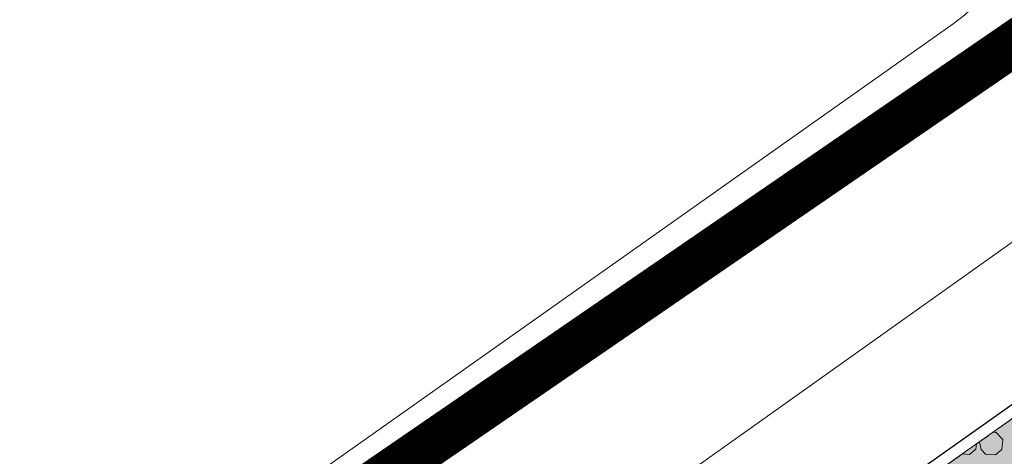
# Model space of a CAD drawing. Header units: metres. Extents: x 148425 to 149111, y 486065 to 486671.
# Tile 28 of 81: x 148570 to 148603, y 486381 to 486396. Entities that reach past the tile are written whole.
import ezdxf

# ---------------------------------------------------------------- set-up
doc = ezdxf.new("R2010")
doc.units = ezdxf.units.M
doc.header["$MEASUREMENT"] = 0
doc.linetypes.add('DGN Style 2', pattern=[1, 0.6, -0.4])
for name, color, linetype, lineweight in [('BWR-verw-drain ø 80', 60, 'drainagew', 30), ('BWR-verw-situatie', 214, 'DGN Style 2', 13), ('TOP-L-topo objecten vlak', 7, 'Continuous', 0), ('WVB-alg-onderhoek', 7, 'Continuous', 30), ('WVB-alg-werkgrens', 6, 'Continuous', 53), ('WVB-pen-dik 013', 1, 'Continuous', 0), ('WVB-raster-20%', 254, 'Continuous', 30)]:
    doc.layers.add(name, color=color, linetype=linetype, lineweight=lineweight)
doc.styles.add('Style-WORKING', font='WORKING.shx')
doc.linetypes.add('drainagew', pattern='A,2.1,["V",Style-WORKING,S=0.700002,R=0,X=-0.228,Y=-0.367],2.9,-0.32,0.02,-0.32,0.4,-0.32,0.05,-0.32', length=6.75)

msp = doc.modelspace()

# ---------------------------------------------------------------- hatches: boundary and pattern name
at = {"layer": 'WVB-raster-20%', "linetype": 'Continuous', "lineweight": 0, "extrusion": (0, 0, -1)}
msp.add_hatch(color=256, dxfattribs=at).paths.add_polyline_path([(-148723.258, 486459.625), (-148646.865, 486405.505), (-148624.391, 486389.62), (-148595.939, 486369.446), (-148586.714, 486362.906), (-148578.585, 486357.139), (-148574.733, 486362.601), (-148582.888, 486368.373), (-148585.308, 486370.084), (-148594.025, 486376.245), (-148619.855, 486394.503), (-148643.007, 486410.889), (-148714.113, 486461.228), (-148776.146, 486505.143), (-148779.979, 486499.688)], flags=0)

# ---------------------------------------------------------------- linework, layer by layer
at = {"layer": 'BWR-verw-drain ø 80', "linetype": 'drainagew', "ltscale": 2.5, "flags": 128}
msp.add_lwpolyline([(148591.935, 486375.24), (148606.478, 486385.525), (148659.79, 486423.23), (148687.475, 486442.81), (148740.134, 486480.053), (148771.197, 486502.022), (148807.002, 486527.345), (148824.546, 486539.759), (148843.43, 486553.135)], dxfattribs=at)
at = {"layer": 'BWR-verw-situatie', "flags": 128}
msp.add_lwpolyline([(148620.008, 486394.611), (148619.855, 486394.503), (148594.025, 486376.245), (148585.308, 486370.084), (148582.888, 486368.373)], dxfattribs=at)
at = {"layer": 'TOP-L-topo objecten vlak', "color": 7, "linetype": 'Continuous', "lineweight": 0, "flags": 128}
for points in [[(148604.732, 486403.457), (148602.223, 486396.973), (148601.931, 486396.595), (148601.608, 486396.243), (148601.257, 486395.92), (148600.879, 486395.628), (148577.362, 486379.01), (148557.658, 486364.753), (148555.481, 486367.158), (148551.623, 486365.048), (148541.583, 486357.924)], [(148517.61, 486327.79), (148520.079, 486327.925), (148523.279, 486328.1), (148526.353, 486333.116), (148529.358, 486337.136), (148533.804, 486342.082), (148538.702, 486346.582), (148544.006, 486350.594), (148554.263, 486357.842), (148555.773, 486356.208), (148558.589, 486357.925), (148561.572, 486359.011), (148606.959, 486391.275)]]:
    msp.add_lwpolyline(points, dxfattribs=at)
at = {"layer": 'WVB-alg-onderhoek', "lineweight": 40, "ltscale": 500}
msp.add_3dface([(148601.941, 486074.385), (149104.348, 486429.086), (148938.821, 486663.542), (148436.414, 486308.842)], dxfattribs=at)
at = {"layer": 'WVB-alg-werkgrens', "linetype": 'Continuous', "ltscale": 2.5, "const_width": 1.5, "flags": 128}
msp.add_lwpolyline([(148933.417, 486497.811), (148874.414, 486581.384), (148538.89, 486351.023), (148526.845, 486327.911), (148530.985, 486325.229), (148531.106, 486326.817), (148532.707, 486327.686), (148532.626, 486326.155), (148530.985, 486325.229), (148539.247, 486319.878), (148535.438, 486309.432), (148532.522, 486299.181), (148531.73, 486286.904), (148532.07, 486275.415), (148533.054, 486268.785), (148534.125, 486264.381), (148536.125, 486258.311), (148550.85, 486226.663)], close=True, dxfattribs=at)
at = {"layer": 'WVB-pen-dik 013', "flags": 128}
for points in [[(148602.197, 486382.021), (148602.304, 486382.028), (148602.536, 486381.785), (148602.501, 486381.448), (148602.294, 486381.275), (148601.964, 486381.298), (148601.809, 486381.45), (148601.756, 486381.71)], [(148601.656, 486381.639), (148601.639, 486381.46), (148601.431, 486381.288), (148601.185, 486381.306)]]:
    msp.add_lwpolyline(points, dxfattribs=at)
at = {"layer": 'WVB-raster-20%', "linetype": 'Continuous', "lineweight": 0, "flags": 128}
msp.add_lwpolyline([(148723.258, 486459.625), (148646.865, 486405.505), (148624.391, 486389.62), (148595.939, 486369.446), (148586.714, 486362.906), (148578.585, 486357.139), (148574.733, 486362.601), (148582.888, 486368.373), (148585.308, 486370.084), (148594.025, 486376.245), (148619.855, 486394.503), (148643.007, 486410.889), (148714.113, 486461.228), (148776.146, 486505.143), (148779.979, 486499.688)], close=True, dxfattribs=at)

doc.saveas('drawing.dxf')
